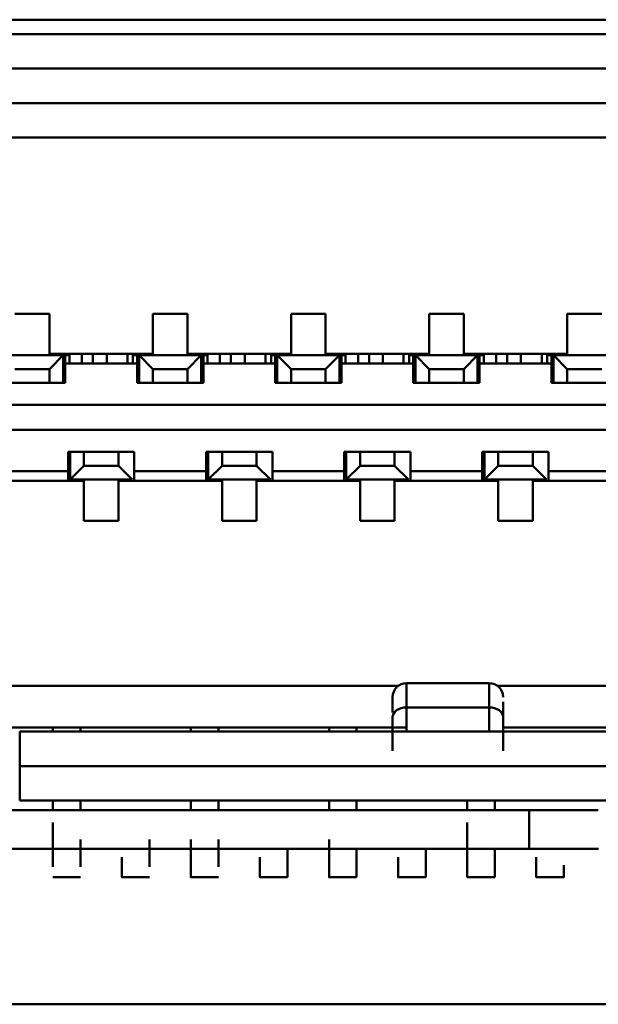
# Model space of a CAD drawing. Header units: inches. Extents: x -2.4 to 45.1, y -8.1 to 29.8.
# Tile 7 of 34: x 12.113 to 12.278, y 1.244 to 1.525. Entities that reach past the tile are written whole.
import ezdxf

# ---------------------------------------------------------------- set-up
doc = ezdxf.new("R2010")
doc.units = ezdxf.units.IN
doc.header["$MEASUREMENT"] = 0
doc.layers.add('Visible Edges(ANSI)', color=7, linetype='Continuous', lineweight=50)

msp = doc.modelspace()

# ---------------------------------------------------------------- linework, layer by layer
at = {"layer": 'Visible Edges(ANSI)'}
for p, q in [((11.81643, 1.52502), (12.45699, 1.52502)), ((11.88059, 1.52093), (12.3924, 1.52093)), ((12.3924, 1.52093), (11.88059, 1.52093)), ((12.3924, 1.51108), (11.88059, 1.51108)), ((11.88059, 1.51108), (12.3924, 1.51108)), ((12.3924, 1.50124), (11.88059, 1.50124)), ((12.3924, 1.50124), (11.88059, 1.50124)), ((12.2945, 1.4914), (11.97848, 1.4914)), ((12.2945, 1.4914), (11.97848, 1.4914)), ((12.11188, 1.4412), (12.12173, 1.4412)), ((12.11188, 1.4412), (12.12173, 1.4412)), ((12.12173, 1.4412), (12.12173, 1.42979)), ((12.12173, 1.4412), (12.12173, 1.42979)), ((12.15126, 1.42979), (12.15126, 1.4412)), ((12.15126, 1.4412), (12.1611, 1.4412)), ((12.15126, 1.42979), (12.15126, 1.4412)), ((12.15126, 1.4412), (12.1611, 1.4412)), ((12.1611, 1.4412), (12.1611, 1.42979)), ((12.1611, 1.4412), (12.1611, 1.42979)), ((12.19063, 1.42979), (12.19063, 1.4412)), ((12.19063, 1.4412), (12.20047, 1.4412)), ((12.19063, 1.42979), (12.19063, 1.4412)), ((12.19063, 1.4412), (12.20047, 1.4412)), ((12.20047, 1.4412), (12.20047, 1.42979)), ((12.20047, 1.4412), (12.20047, 1.42979)), ((12.23, 1.42979), (12.23, 1.4412)), ((12.23, 1.4412), (12.23984, 1.4412)), ((12.23, 1.42979), (12.23, 1.4412)), ((12.23, 1.4412), (12.23984, 1.4412)), ((12.23984, 1.4412), (12.23984, 1.42979)), ((12.23984, 1.4412), (12.23984, 1.42979)), ((12.26937, 1.42979), (12.26937, 1.4412)), ((12.26937, 1.4412), (12.27921, 1.4412)), ((12.26937, 1.42979), (12.26937, 1.4412)), ((12.26937, 1.4412), (12.27921, 1.4412)), ((12.10795, 1.42939), (12.12566, 1.42939)), ((12.12173, 1.42979), (12.15126, 1.42979)), ((12.12566, 1.42939), (12.12173, 1.42545)), ((12.12173, 1.42545), (12.12566, 1.42939)), ((12.12566, 1.42939), (12.12566, 1.42152)), ((12.12744, 1.42939), (12.12566, 1.42939)), ((12.12626, 1.42979), (12.12626, 1.42703)), ((12.12744, 1.42703), (12.12744, 1.42939)), ((12.12744, 1.42939), (12.12744, 1.42703)), ((12.13098, 1.42703), (12.13098, 1.42979)), ((12.13413, 1.42979), (12.13413, 1.42703)), ((12.13807, 1.42703), (12.13807, 1.42979)), ((12.13807, 1.42979), (12.13807, 1.42703)), ((12.14397, 1.42703), (12.14397, 1.42979)), ((12.14555, 1.42703), (12.14555, 1.42939)), ((12.14732, 1.42939), (12.14555, 1.42939)), ((12.14555, 1.42939), (12.14555, 1.42703)), ((12.14673, 1.42703), (12.14673, 1.42979)), ((12.14732, 1.42152), (12.14732, 1.42939)), ((12.14732, 1.42939), (12.15126, 1.42545)), ((12.15126, 1.42545), (12.14732, 1.42939)), ((12.14732, 1.42939), (12.16503, 1.42939)), ((12.1611, 1.42979), (12.19063, 1.42979)), ((12.16503, 1.42939), (12.1611, 1.42545)), ((12.1611, 1.42545), (12.16503, 1.42939)), ((12.16503, 1.42939), (12.16503, 1.42152)), ((12.16681, 1.42939), (12.16503, 1.42939)), ((12.16563, 1.42979), (12.16563, 1.42703)), ((12.16681, 1.42703), (12.16681, 1.42939)), ((12.16681, 1.42939), (12.16681, 1.42703)), ((12.17035, 1.42703), (12.17035, 1.42979)), ((12.1735, 1.42979), (12.1735, 1.42703)), ((12.17744, 1.42703), (12.17744, 1.42979)), ((12.17744, 1.42979), (12.17744, 1.42703)), ((12.18334, 1.42703), (12.18334, 1.42979)), ((12.18492, 1.42703), (12.18492, 1.42939)), ((12.18669, 1.42939), (12.18492, 1.42939)), ((12.18492, 1.42939), (12.18492, 1.42703)), ((12.1861, 1.42703), (12.1861, 1.42979)), ((12.18669, 1.42152), (12.18669, 1.42939)), ((12.18669, 1.42939), (12.19063, 1.42545)), ((12.19063, 1.42545), (12.18669, 1.42939)), ((12.18669, 1.42939), (12.2044, 1.42939)), ((12.20047, 1.42979), (12.23, 1.42979)), ((12.2044, 1.42939), (12.20047, 1.42545)), ((12.20047, 1.42545), (12.2044, 1.42939)), ((12.2044, 1.42939), (12.2044, 1.42152)), ((12.20618, 1.42939), (12.2044, 1.42939)), ((12.205, 1.42979), (12.205, 1.42703)), ((12.20618, 1.42703), (12.20618, 1.42939)), ((12.20618, 1.42939), (12.20618, 1.42703)), ((12.20972, 1.42703), (12.20972, 1.42979)), ((12.21287, 1.42979), (12.21287, 1.42703)), ((12.21681, 1.42703), (12.21681, 1.42979)), ((12.21681, 1.42979), (12.21681, 1.42703)), ((12.22271, 1.42703), (12.22271, 1.42979)), ((12.22429, 1.42703), (12.22429, 1.42939)), ((12.22606, 1.42939), (12.22429, 1.42939)), ((12.22429, 1.42939), (12.22429, 1.42703)), ((12.22547, 1.42703), (12.22547, 1.42979)), ((12.22606, 1.42152), (12.22606, 1.42939)), ((12.22606, 1.42939), (12.23, 1.42545)), ((12.23, 1.42545), (12.22606, 1.42939)), ((12.22606, 1.42939), (12.24377, 1.42939)), ((12.23984, 1.42979), (12.26937, 1.42979)), ((12.24377, 1.42939), (12.23984, 1.42545)), ((12.23984, 1.42545), (12.24377, 1.42939)), ((12.24377, 1.42939), (12.24377, 1.42152)), ((12.24555, 1.42939), (12.24377, 1.42939)), ((12.24437, 1.42979), (12.24437, 1.42703)), ((12.24555, 1.42703), (12.24555, 1.42939)), ((12.24555, 1.42939), (12.24555, 1.42703)), ((12.24909, 1.42703), (12.24909, 1.42979)), ((12.25224, 1.42979), (12.25224, 1.42703)), ((12.25618, 1.42703), (12.25618, 1.42979)), ((12.25618, 1.42979), (12.25618, 1.42703)), ((12.26208, 1.42703), (12.26208, 1.42979)), ((12.26366, 1.42703), (12.26366, 1.42939)), ((12.26543, 1.42939), (12.26366, 1.42939)), ((12.26366, 1.42939), (12.26366, 1.42703)), ((12.26484, 1.42703), (12.26484, 1.42979)), ((12.26543, 1.42152), (12.26543, 1.42939)), ((12.26543, 1.42939), (12.26937, 1.42545)), ((12.26937, 1.42545), (12.26543, 1.42939)), ((12.26543, 1.42939), (12.28314, 1.42939)), ((12.12626, 1.42152), (12.12626, 1.42703)), ((12.12626, 1.42703), (12.14673, 1.42703)), ((12.12626, 1.42703), (12.14673, 1.42703)), ((12.12626, 1.42703), (12.12626, 1.42152)), ((12.14673, 1.42703), (12.14673, 1.42152)), ((12.14673, 1.42152), (12.14673, 1.42703)), ((12.16563, 1.42152), (12.16563, 1.42703)), ((12.16563, 1.42703), (12.1861, 1.42703)), ((12.16563, 1.42703), (12.1861, 1.42703)), ((12.16563, 1.42703), (12.16563, 1.42152)), ((12.1861, 1.42703), (12.1861, 1.42152)), ((12.1861, 1.42152), (12.1861, 1.42703)), ((12.205, 1.42152), (12.205, 1.42703)), ((12.205, 1.42703), (12.22547, 1.42703)), ((12.205, 1.42703), (12.22547, 1.42703)), ((12.205, 1.42703), (12.205, 1.42152)), ((12.22547, 1.42703), (12.22547, 1.42152)), ((12.22547, 1.42152), (12.22547, 1.42703)), ((12.24437, 1.42152), (12.24437, 1.42703)), ((12.24437, 1.42703), (12.26484, 1.42703)), ((12.24437, 1.42703), (12.26484, 1.42703)), ((12.24437, 1.42703), (12.24437, 1.42152)), ((12.26484, 1.42703), (12.26484, 1.42152)), ((12.26484, 1.42152), (12.26484, 1.42703)), ((12.12173, 1.42545), (12.11188, 1.42545)), ((12.12173, 1.42545), (12.11188, 1.42545)), ((12.12173, 1.42152), (12.12173, 1.42545)), ((12.12173, 1.42152), (12.12173, 1.42545)), ((12.15126, 1.42545), (12.15126, 1.42152)), ((12.1611, 1.42545), (12.15126, 1.42545)), ((12.15126, 1.42545), (12.15126, 1.42152)), ((12.1611, 1.42545), (12.15126, 1.42545)), ((12.1611, 1.42152), (12.1611, 1.42545)), ((12.1611, 1.42152), (12.1611, 1.42545)), ((12.19063, 1.42545), (12.19063, 1.42152)), ((12.20047, 1.42545), (12.19063, 1.42545)), ((12.19063, 1.42545), (12.19063, 1.42152)), ((12.20047, 1.42545), (12.19063, 1.42545)), ((12.20047, 1.42152), (12.20047, 1.42545)), ((12.20047, 1.42152), (12.20047, 1.42545)), ((12.23, 1.42545), (12.23, 1.42152)), ((12.23984, 1.42545), (12.23, 1.42545)), ((12.23, 1.42545), (12.23, 1.42152)), ((12.23984, 1.42545), (12.23, 1.42545)), ((12.23984, 1.42152), (12.23984, 1.42545)), ((12.23984, 1.42152), (12.23984, 1.42545)), ((12.26937, 1.42545), (12.26937, 1.42152)), ((12.27921, 1.42545), (12.26937, 1.42545)), ((12.26937, 1.42545), (12.26937, 1.42152)), ((12.27921, 1.42545), (12.26937, 1.42545)), ((12.10736, 1.42152), (12.12626, 1.42152)), ((12.12626, 1.42152), (12.10736, 1.42152)), ((12.14673, 1.42152), (12.16563, 1.42152)), ((12.16563, 1.42152), (12.14673, 1.42152)), ((12.1861, 1.42152), (12.205, 1.42152)), ((12.205, 1.42152), (12.1861, 1.42152)), ((12.22547, 1.42152), (12.24437, 1.42152)), ((12.24437, 1.42152), (12.22547, 1.42152)), ((12.26484, 1.42152), (12.28374, 1.42152)), ((12.28374, 1.42152), (12.26484, 1.42152)), ((12.33531, 1.41522), (11.93767, 1.41522)), ((12.33531, 1.41522), (11.93767, 1.41522)), ((11.93767, 1.40813), (12.33531, 1.40813)), ((11.93767, 1.40813), (12.33531, 1.40813)), ((12.14594, 1.40183), (12.12704, 1.40183)), ((12.12704, 1.40183), (12.12704, 1.39632)), ((12.12704, 1.39632), (12.12704, 1.40183)), ((12.12704, 1.40183), (12.14594, 1.40183)), ((12.12763, 1.39396), (12.12763, 1.40183)), ((12.12763, 1.39396), (12.12763, 1.40183)), ((12.13157, 1.40183), (12.13157, 1.3979)), ((12.13157, 1.40183), (12.13157, 1.3979)), ((12.14141, 1.3979), (12.14141, 1.40183)), ((12.14594, 1.39632), (12.14594, 1.40183)), ((12.14594, 1.40183), (12.14594, 1.39632)), ((12.18531, 1.40183), (12.16641, 1.40183)), ((12.16641, 1.40183), (12.16641, 1.39632)), ((12.16641, 1.39632), (12.16641, 1.40183)), ((12.16641, 1.40183), (12.18531, 1.40183)), ((12.167, 1.39396), (12.167, 1.40183)), ((12.167, 1.39396), (12.167, 1.40183)), ((12.17094, 1.40183), (12.17094, 1.3979)), ((12.17094, 1.40183), (12.17094, 1.3979)), ((12.18078, 1.3979), (12.18078, 1.40183)), ((12.18531, 1.39632), (12.18531, 1.40183)), ((12.18531, 1.40183), (12.18531, 1.39632)), ((12.22468, 1.40183), (12.20578, 1.40183)), ((12.20578, 1.40183), (12.20578, 1.39632)), ((12.20578, 1.39632), (12.20578, 1.40183)), ((12.20578, 1.40183), (12.22468, 1.40183)), ((12.20637, 1.39396), (12.20637, 1.40183)), ((12.20637, 1.39396), (12.20637, 1.40183)), ((12.21031, 1.40183), (12.21031, 1.3979)), ((12.21031, 1.40183), (12.21031, 1.3979)), ((12.22015, 1.3979), (12.22015, 1.40183)), ((12.22468, 1.39632), (12.22468, 1.40183)), ((12.22468, 1.40183), (12.22468, 1.39632)), ((12.26405, 1.40183), (12.24515, 1.40183)), ((12.24515, 1.40183), (12.24515, 1.39632)), ((12.24515, 1.39632), (12.24515, 1.40183)), ((12.24515, 1.40183), (12.26405, 1.40183)), ((12.24574, 1.39396), (12.24574, 1.40183)), ((12.24574, 1.39396), (12.24574, 1.40183)), ((12.24968, 1.40183), (12.24968, 1.3979)), ((12.24968, 1.40183), (12.24968, 1.3979)), ((12.25952, 1.3979), (12.25952, 1.40183)), ((12.26405, 1.39632), (12.26405, 1.40183)), ((12.26405, 1.40183), (12.26405, 1.39632)), ((12.13157, 1.3979), (12.12763, 1.39396)), ((12.13157, 1.3979), (12.12763, 1.39396)), ((12.14141, 1.3979), (12.13157, 1.3979)), ((12.13157, 1.3979), (12.14141, 1.3979)), ((12.14535, 1.39396), (12.14141, 1.3979)), ((12.17094, 1.3979), (12.167, 1.39396)), ((12.17094, 1.3979), (12.167, 1.39396)), ((12.18078, 1.3979), (12.17094, 1.3979)), ((12.17094, 1.3979), (12.18078, 1.3979)), ((12.18472, 1.39396), (12.18078, 1.3979)), ((12.21031, 1.3979), (12.20637, 1.39396)), ((12.21031, 1.3979), (12.20637, 1.39396)), ((12.22015, 1.3979), (12.21031, 1.3979)), ((12.21031, 1.3979), (12.22015, 1.3979)), ((12.22409, 1.39396), (12.22015, 1.3979)), ((12.24968, 1.3979), (12.24574, 1.39396)), ((12.24968, 1.3979), (12.24574, 1.39396)), ((12.25952, 1.3979), (12.24968, 1.3979)), ((12.24968, 1.3979), (12.25952, 1.3979)), ((12.26346, 1.39396), (12.25952, 1.3979)), ((12.12704, 1.39632), (12.10657, 1.39632)), ((12.12704, 1.39632), (12.10657, 1.39632)), ((12.12704, 1.39356), (12.12704, 1.39632)), ((12.12704, 1.39356), (12.12704, 1.39632)), ((12.16641, 1.39632), (12.14594, 1.39632)), ((12.16641, 1.39632), (12.14594, 1.39632)), ((12.14594, 1.39632), (12.14594, 1.39356)), ((12.14594, 1.39632), (12.14594, 1.39356)), ((12.16641, 1.39356), (12.16641, 1.39632)), ((12.16641, 1.39356), (12.16641, 1.39632)), ((12.20578, 1.39632), (12.18531, 1.39632)), ((12.20578, 1.39632), (12.18531, 1.39632)), ((12.18531, 1.39632), (12.18531, 1.39356)), ((12.18531, 1.39632), (12.18531, 1.39356)), ((12.20578, 1.39356), (12.20578, 1.39632)), ((12.20578, 1.39356), (12.20578, 1.39632)), ((12.24515, 1.39632), (12.22468, 1.39632)), ((12.24515, 1.39632), (12.22468, 1.39632)), ((12.22468, 1.39632), (12.22468, 1.39356)), ((12.22468, 1.39632), (12.22468, 1.39356)), ((12.24515, 1.39356), (12.24515, 1.39632)), ((12.24515, 1.39356), (12.24515, 1.39632)), ((12.28452, 1.39632), (12.26405, 1.39632)), ((12.28452, 1.39632), (12.26405, 1.39632)), ((12.26405, 1.39632), (12.26405, 1.39356)), ((12.26405, 1.39632), (12.26405, 1.39356)), ((12.13157, 1.39356), (12.10204, 1.39356)), ((12.10657, 1.39356), (12.12704, 1.39356)), ((12.12704, 1.39396), (12.12763, 1.39396)), ((12.12763, 1.39396), (12.14535, 1.39396)), ((12.13059, 1.39396), (12.13059, 1.39356)), ((12.13157, 1.38215), (12.13157, 1.39356)), ((12.13157, 1.38215), (12.13157, 1.39356)), ((12.17094, 1.39356), (12.14141, 1.39356)), ((12.14141, 1.39356), (12.14141, 1.38215)), ((12.14141, 1.39356), (12.14141, 1.38215)), ((12.14594, 1.39356), (12.16641, 1.39356)), ((12.16641, 1.39396), (12.167, 1.39396)), ((12.167, 1.39396), (12.18472, 1.39396)), ((12.16996, 1.39396), (12.16996, 1.39356)), ((12.17094, 1.38215), (12.17094, 1.39356)), ((12.17094, 1.38215), (12.17094, 1.39356)), ((12.21031, 1.39356), (12.18078, 1.39356)), ((12.18078, 1.39356), (12.18078, 1.38215)), ((12.18078, 1.39356), (12.18078, 1.38215)), ((12.18531, 1.39356), (12.20578, 1.39356)), ((12.20578, 1.39396), (12.20637, 1.39396)), ((12.20637, 1.39396), (12.22409, 1.39396)), ((12.20933, 1.39396), (12.20933, 1.39356)), ((12.21031, 1.38215), (12.21031, 1.39356)), ((12.21031, 1.38215), (12.21031, 1.39356)), ((12.24968, 1.39356), (12.22015, 1.39356)), ((12.22015, 1.39356), (12.22015, 1.38215)), ((12.22015, 1.39356), (12.22015, 1.38215)), ((12.22468, 1.39356), (12.24515, 1.39356)), ((12.24515, 1.39396), (12.24574, 1.39396)), ((12.24574, 1.39396), (12.26346, 1.39396)), ((12.2487, 1.39396), (12.2487, 1.39356)), ((12.24968, 1.38215), (12.24968, 1.39356)), ((12.24968, 1.38215), (12.24968, 1.39356)), ((12.28905, 1.39356), (12.25952, 1.39356)), ((12.25952, 1.39356), (12.25952, 1.38215)), ((12.25952, 1.39356), (12.25952, 1.38215)), ((12.26405, 1.39356), (12.28452, 1.39356)), ((12.14141, 1.38215), (12.13157, 1.38215)), ((12.14141, 1.38215), (12.13157, 1.38215)), ((12.18078, 1.38215), (12.17094, 1.38215)), ((12.18078, 1.38215), (12.17094, 1.38215)), ((12.22015, 1.38215), (12.21031, 1.38215)), ((12.22015, 1.38215), (12.21031, 1.38215)), ((12.25952, 1.38215), (12.24968, 1.38215)), ((12.25952, 1.38215), (12.24968, 1.38215)), ((12.04946, 1.3351), (12.22116, 1.3351)), ((12.22116, 1.3351), (12.04946, 1.3351)), ((12.24714, 1.33589), (12.22352, 1.33589)), ((12.2495, 1.3351), (12.31366, 1.3351)), ((12.31366, 1.3351), (12.2495, 1.3351)), ((12.24714, 1.329), (12.22352, 1.329)), ((12.22352, 1.329), (12.22352, 1.32211)), ((12.24714, 1.329), (12.22352, 1.329)), ((12.24714, 1.32211), (12.24714, 1.329)), ((12.24714, 1.32211), (12.24714, 1.329)), ((12.21958, 1.32211), (12.21958, 1.32621)), ((12.25108, 1.32621), (12.25108, 1.32211)), ((12.0534, 1.32329), (12.22352, 1.32329)), ((12.11326, 1.31227), (12.11326, 1.32211)), ((12.11326, 1.32211), (12.32153, 1.32211)), ((12.12271, 1.32211), (12.12271, 1.32329)), ((12.12271, 1.32329), (12.12271, 1.32211)), ((12.13059, 1.32329), (12.13059, 1.32211)), ((12.16208, 1.32211), (12.16208, 1.32329)), ((12.16208, 1.32329), (12.16208, 1.32211)), ((12.16996, 1.32329), (12.16996, 1.32211)), ((12.20145, 1.32211), (12.20145, 1.32329)), ((12.20145, 1.32329), (12.20145, 1.32211)), ((12.20933, 1.32329), (12.20933, 1.32211)), ((12.25108, 1.32329), (12.31366, 1.32329)), ((12.32153, 1.31227), (12.11326, 1.31227)), ((12.11326, 1.31227), (12.32153, 1.31227)), ((12.11326, 1.30242), (12.11326, 1.31227)), ((12.32153, 1.30242), (12.11326, 1.30242)), ((12.12271, 1.29967), (12.12271, 1.30242)), ((12.12271, 1.30242), (12.12271, 1.29967)), ((12.13059, 1.30242), (12.13059, 1.29967)), ((12.16208, 1.29967), (12.16208, 1.30242)), ((12.16208, 1.30242), (12.16208, 1.29967)), ((12.16996, 1.30242), (12.16996, 1.29967)), ((12.20145, 1.29967), (12.20145, 1.30242)), ((12.20145, 1.30242), (12.20145, 1.29967)), ((12.20933, 1.30242), (12.20933, 1.29967)), ((12.24082, 1.29967), (12.24082, 1.30242)), ((12.24082, 1.30242), (12.24082, 1.29967)), ((12.2487, 1.30242), (12.2487, 1.29967)), ((12.25854, 1.29967), (12.01444, 1.29967)), ((12.25854, 1.29967), (12.01444, 1.29967)), ((12.25854, 1.28864), (12.25854, 1.29967)), ((12.25854, 1.29967), (12.25854, 1.28864)), ((12.01444, 1.28864), (12.25854, 1.28864)), ((12.01444, 1.28864), (12.25854, 1.28864)), ((12.13059, 1.28057), (12.12271, 1.28057)), ((12.15027, 1.28057), (12.1424, 1.28057)), ((12.1424, 1.28057), (12.15027, 1.28057)), ((12.16996, 1.28057), (12.16208, 1.28057)), ((12.18964, 1.28057), (12.18177, 1.28057)), ((12.18177, 1.28057), (12.18964, 1.28057)), ((12.20933, 1.28057), (12.20145, 1.28057)), ((12.22901, 1.28057), (12.22114, 1.28057)), ((12.22114, 1.28057), (12.22901, 1.28057)), ((12.2487, 1.28057), (12.24082, 1.28057)), ((12.26838, 1.28057), (12.26051, 1.28057)), ((12.26051, 1.28057), (12.26838, 1.28057)), ((12.46188, 1.24437), (11.81154, 1.24437))]:
    msp.add_line(p, q, dxfattribs=at)
for centre, start, end in [((12.22352, 1.33195), 90, 180.0004), ((12.24714, 1.33195), 359.9996, 90)]:
    msp.add_arc(centre, 0.00394, start, end, dxfattribs=at)
for centre, major_axis, ratio, start_param, end_param in [((12.24714, 1.31227), (0, 0.02362), 0.00001, 6.102357, 6.868528), ((12.22352, 1.31227), (0, 0.02362), 0.00001, 5.49975, 6.283185), ((12.22352, 1.31227), (0, 0.02362), 0.00001, 5.403451, 6.14825), ((12.24714, 1.31227), (0, 0.02362), 0.00001, 5.403455, 6.148252), ((12.21958, 1.31227), (0, 0.01969), 0.00001, 6.263018, 6.965163), ((12.25108, 1.31227), (0, 0.01969), 0.00001, 5.248655, 5.907397), ((12.22352, 1.32621), (-0.00394, 0), 0.708492, 4.712389, 6.283193), ((12.24714, 1.32621), (0.00394, 0), 0.708492, 6.283178, 7.853982), ((12.24714, 1.32621), (0.00394, 0), 0.708492, 0, 1.570796), ((12.21958, 1.31227), (0, 0.01969), 0.00001, 4.93558, 5.41746), ((12.25108, 1.31227), (0, 0.01969), 0.00001, 4.93558, 5.41746), ((12.25854, 1.29967), (0.01969, 0), 0.00001, 0.065446, 1.60359), ((12.25854, 1.29967), (0.01969, 0), 0.00001, 0.065446, 1.60359), ((12.12271, 1.29632), (0, -0.01575), 0.00001, 0.833157, 1.564586), ((12.24082, 1.29632), (0, -0.01575), 0.00001, 0.833157, 1.564586), ((12.12271, 1.29632), (0, -0.01575), 0.00001, 0.627326, 1.250134), ((12.13059, 1.29632), (0, -0.01575), 0.00001, 0.627326, 1.250134), ((12.15027, 1.29632), (0, -0.01575), 0.00001, 0.627326, 1.250134), ((12.15027, 1.29632), (0, -0.01575), 0.00001, 0.627326, 1.250134), ((12.16208, 1.29632), (0, -0.01575), 0.00001, 0.627326, 1.250134), ((12.16996, 1.29632), (0, -0.01575), 0.00001, 0.627326, 1.250134), ((12.20145, 1.29632), (0, -0.01575), 0.00001, 0.627326, 1.250134), ((12.18964, 1.29632), (0, -0.01575), 0.00001, 0, 1.061574), ((12.18964, 1.29632), (0, -0.01575), 0.00001, 0, 1.061574), ((12.20933, 1.29632), (0, -0.01575), 0.00001, 0, 1.061574), ((12.22901, 1.29632), (0, -0.01575), 0.00001, 0, 1.061574), ((12.22901, 1.29632), (0, -0.01575), 0.00001, 0, 1.061574), ((12.24082, 1.29632), (0, -0.01575), 0.00001, 0, 1.061574), ((12.2487, 1.29632), (0, -0.01575), 0.00001, 0, 1.061574), ((12.25854, 1.28864), (0.01969, 0), 0.00001, 0.000723, 1.570796), ((12.25854, 1.28864), (0.01969, 0), 0.00001, 0.000723, 1.570796), ((12.1424, 1.29632), (0, -0.01575), 0.00001, 6.023309, 7.161805), ((12.16208, 1.29632), (0, -0.01575), 0.00001, 6.023309, 7.161805), ((12.18177, 1.29632), (0, -0.01575), 0.00001, 6.023309, 7.161805), ((12.20145, 1.29632), (0, -0.01575), 0.00001, 6.023309, 7.161805), ((12.22114, 1.29632), (0, -0.01575), 0.00001, 6.023309, 7.161805), ((12.26051, 1.29632), (0, -0.01575), 0.00001, 6.023309, 7.161805), ((12.26838, 1.29632), (0, -0.01575), 0.00001, 5.604959, 6.802107), ((12.26838, 1.29632), (0, -0.01575), 0.00001, 5.604959, 6.802107)]:
    msp.add_ellipse(centre, major_axis=major_axis, ratio=ratio, start_param=start_param, end_param=end_param, dxfattribs=at)

doc.saveas('drawing.dxf')
